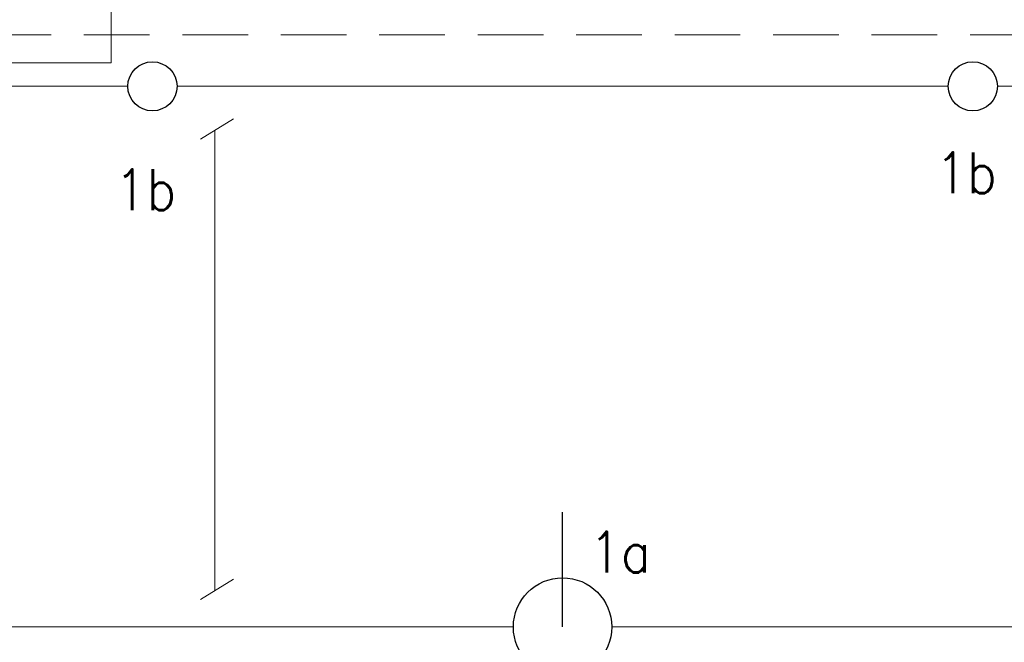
# Model space of a CAD drawing. Header units: inches. Extents: x 34737 to 291769, y 4926 to 74566.
# Tile 175 of 207: x 253174 to 255424, y 32304 to 33727. Entities that reach past the tile are written whole.
import ezdxf

# ---------------------------------------------------------------- set-up
doc = ezdxf.new("R2010")
doc.units = ezdxf.units.IN
doc.header["$LTSCALE"] = 300
doc.linetypes.add('DASHED', pattern=[0.75, 0.5, -0.25])
doc.layers.add('!_A_02_HRUBÁ', color=255, linetype='Continuous', lineweight=35)
doc.layers.add('IS_04_ELEKTRO', color=10, linetype='_EL_VEDENI_NN_NADZ', lineweight=13)
doc.styles.add('ROMANS', font='romans.shx', dxfattribs={"width": 0.8})
doc.linetypes.add('_EL_VEDENI_NN_NADZ', pattern='A,0.39,-0.59,[109,cadkon.shx,S=0.2,R=0,X=0,Y=0],-1.97,0.39,-0.39', length=3.73)

msp = doc.modelspace()

# ---------------------------------------------------------------- linework, layer by layer
at = {"layer": '!_A_02_HRUBÁ', "color": 1, "lineweight": -3}
msp.add_lwpolyline([(254415, 32338.6), (254415, 32601.1)], dxfattribs=at)
for centre, radius in [((253477.5, 33575), 56.2), ((255352.5, 33575), 56.2), ((254415, 32338.6), 112.5)]:
    msp.add_circle(centre, radius, dxfattribs=at)
at = {"layer": 'IS_04_ELEKTRO', "color": 4, "linetype": 'Continuous'}
for p, q in [((253383.4, 33628.9), (253383.4, 35661.6)), ((251726.2, 33628.9), (253383.4, 33628.9)), ((251658.8, 33575), (253383.4, 33575)), ((253421.3, 33575), (253383.4, 33575)), ((255296.3, 33575), (253533.8, 33575)), ((257171.3, 33575), (255408.8, 33575)), ((252652.5, 32338.6), (254302.5, 32338.6)), ((254527.5, 32338.6), (256177.5, 32338.6))]:
    msp.add_line(p, q, dxfattribs=at)
at = {"layer": 'IS_04_ELEKTRO', "color": 4, "linetype": 'DASHED'}
msp.add_line((260221.1, 33692.9), (251355.2, 33692.9), dxfattribs=at)
at = {"layer": 'IS_04_ELEKTRO', "color": 7, "linetype": 'Continuous'}
for p, q in [((253587.6, 33453.9), (253663.1, 33500.4)), ((253587.6, 32401.4), (253663.1, 32448))]:
    msp.add_line(p, q, dxfattribs=at)
at = {"layer": 'IS_04_ELEKTRO', "color": 6, "linetype": 'Continuous'}
msp.add_line((253620.4, 33474.1), (253620.4, 32421.6), dxfattribs=at)

# ---------------------------------------------------------------- texts
at = {"lineweight": -3, "style": 'ROMANS', "width": 0.9}
for s, p in [('1b', (255267.2, 33330.4)), ('1b', (253391.6, 33292.1)), ('1a', (254476.1, 32463.2))]:
    msp.add_text(s, height=93.41, dxfattribs=at).set_placement(p)

doc.saveas('drawing.dxf')
